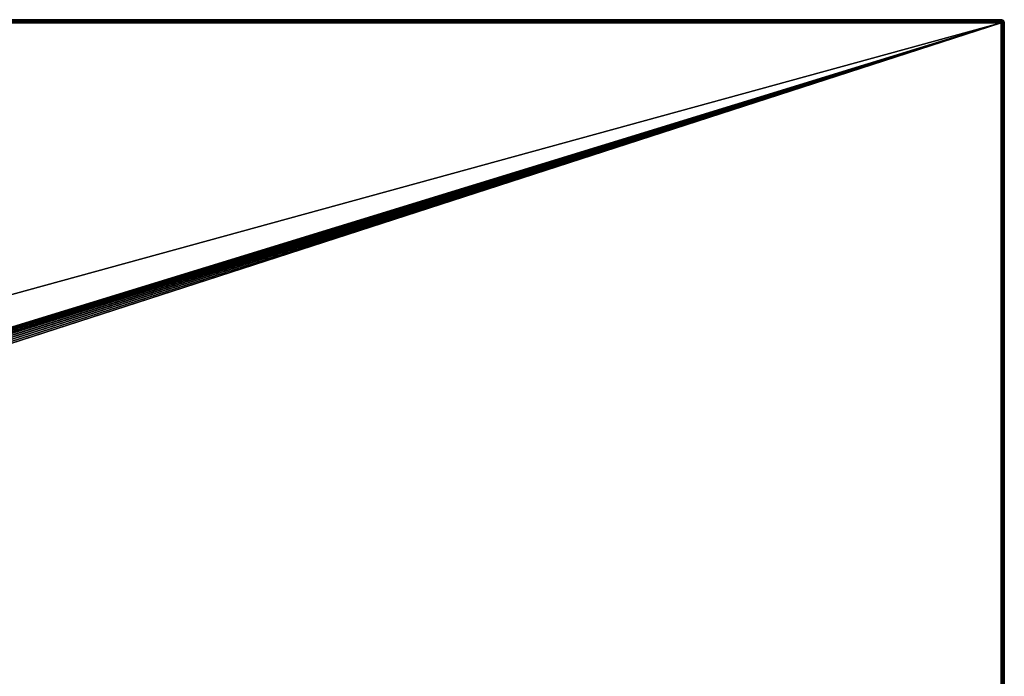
# Model space of a CAD drawing. Extents: x 0 to 120, y 0 to 80.
# Tile 58 of 58: x 60 to 120, y 40 to 80. Entities that reach past the tile are written whole.
import ezdxf

# ---------------------------------------------------------------- set-up
doc = ezdxf.new("R2010")
doc.units = 0
doc.header["$LTSCALE"] = 2.54
doc.layers.get('0').update_dxf_attribs({"color": 13, "linetype": 'CONTINUOUS'})

# ---------------------------------------------------------------- blocks, each defined once
blk = doc.blocks.new('GRUPUJ_1')
at = {"color": 250}
for p, q in [((119.8, 80, 3.1), (0.2, 80, 3.1)), ((119.8, 80, 0.6), (0.2, 80, 0.6)), ((119.8, 80, 3.1), (0.2, 80, 3.1)), ((0.2, 79.993, 3.152), (119.8, 79.993, 3.152)), ((0.2, 79.993, 3.152), (119.8, 79.993, 3.152)), ((0.2, 79.973, 3.2), (119.8, 79.973, 3.2)), ((0.2, 79.973, 3.2), (119.8, 79.973, 3.2)), ((0.2, 79.941, 3.241), (119.8, 79.941, 3.241)), ((0.2, 79.941, 3.241), (119.8, 79.941, 3.241)), ((0.2, 79.9, 3.273), (119.8, 79.9, 3.273)), ((0.2, 79.9, 3.273), (119.8, 79.9, 3.273)), ((0.2, 79.852, 3.293), (119.8, 79.852, 3.293)), ((0.2, 79.852, 3.293), (119.8, 79.852, 3.293)), ((119.8, 79.8, 3.3), (0.2, 79.8, 3.3)), ((119.8, 79.8, 3.3), (0.2, 79.8, 3.3)), ((22.808, 50, 2), (119.8, 79.8, 3.3)), ((22.808, 50, 2), (119.8, 79.8, 3.3)), ((22.988, 49.986, 2), (119.8, 79.8, 3.3)), ((22.988, 49.986, 2), (119.8, 79.8, 3.3)), ((23.171, 49.942, 2), (119.8, 79.8, 3.3)), ((23.171, 49.942, 2), (119.8, 79.8, 3.3)), ((23.345, 49.87, 2), (119.8, 79.8, 3.3)), ((23.345, 49.87, 2), (119.8, 79.8, 3.3)), ((23.506, 49.771, 2), (119.8, 79.8, 3.3)), ((23.506, 49.771, 2), (119.8, 79.8, 3.3)), ((23.649, 49.649, 2), (119.8, 79.8, 3.3)), ((23.649, 49.649, 2), (119.8, 79.8, 3.3)), ((23.771, 49.506, 2), (119.8, 79.8, 3.3)), ((23.771, 49.506, 2), (119.8, 79.8, 3.3)), ((23.87, 49.345, 2), (119.8, 79.8, 3.3)), ((23.87, 49.345, 2), (119.8, 79.8, 3.3)), ((23.942, 49.171, 2), (119.8, 79.8, 3.3)), ((23.942, 49.171, 2), (119.8, 79.8, 3.3)), ((23.986, 48.988, 2), (119.8, 79.8, 3.3)), ((23.986, 48.988, 2), (119.8, 79.8, 3.3)), ((24, 48.808, 2), (119.8, 79.8, 3.3)), ((24, 48.808, 2), (119.8, 79.8, 3.3)), ((119.8, 80, 0.6), (119.852, 79.993, 0.6)), ((119.8, 80, 0.6), (119.8, 80, 3.1)), ((119.852, 79.993, 3.1), (119.8, 80, 3.1)), ((119.8, 80, 3.1), (119.8, 79.993, 3.152)), ((119.852, 79.993, 3.1), (119.8, 80, 3.1)), ((119.8, 80, 3.1), (119.8, 79.993, 3.152)), ((119.8, 80, 0.6), (119.8, 80, 3.1)), ((119.8, 79.993, 3.152), (119.8, 79.973, 3.2)), ((119.85, 79.987, 3.152), (119.8, 79.993, 3.152)), ((119.85, 79.987, 3.152), (119.8, 79.993, 3.152)), ((119.8, 79.993, 3.152), (119.8, 79.973, 3.2)), ((119.8, 79.973, 3.2), (119.8, 79.941, 3.241)), ((119.845, 79.967, 3.2), (119.8, 79.973, 3.2)), ((119.8, 79.973, 3.2), (119.8, 79.941, 3.241)), ((119.845, 79.967, 3.2), (119.8, 79.973, 3.2)), ((119.8, 79.941, 3.241), (119.8, 79.9, 3.273)), ((119.837, 79.937, 3.241), (119.8, 79.941, 3.241)), ((119.837, 79.937, 3.241), (119.8, 79.941, 3.241)), ((119.8, 79.941, 3.241), (119.8, 79.9, 3.273)), ((119.8, 79.9, 3.273), (119.8, 79.852, 3.293)), ((119.826, 79.897, 3.273), (119.8, 79.9, 3.273)), ((119.8, 79.9, 3.273), (119.8, 79.852, 3.293)), ((119.826, 79.897, 3.273), (119.8, 79.9, 3.273)), ((119.8, 79.852, 3.293), (119.8, 79.8, 3.3)), ((119.813, 79.85, 3.293), (119.8, 79.852, 3.293)), ((119.8, 79.852, 3.293), (119.8, 79.8, 3.3)), ((119.813, 79.85, 3.293), (119.8, 79.852, 3.293)), ((119.813, 79.85, 3.293), (119.8, 79.8, 3.3)), ((119.813, 79.85, 3.293), (119.8, 79.8, 3.3)), ((119.826, 79.845, 3.293), (119.8, 79.8, 3.3)), ((119.826, 79.845, 3.293), (119.8, 79.8, 3.3)), ((119.837, 79.837, 3.293), (119.8, 79.8, 3.3)), ((119.837, 79.837, 3.293), (119.8, 79.8, 3.3)), ((119.845, 79.826, 3.293), (119.8, 79.8, 3.3)), ((119.845, 79.826, 3.293), (119.8, 79.8, 3.3)), ((119.85, 79.813, 3.293), (119.8, 79.8, 3.3)), ((119.85, 79.813, 3.293), (119.8, 79.8, 3.3)), ((119.8, 79.8, 3.3), (119.852, 79.8, 3.293)), ((119.8, 0.2, 3.3), (119.8, 79.8, 3.3)), ((119.8, 79.8, 3.3), (119.852, 79.8, 3.293)), ((119.8, 0.2, 3.3), (119.8, 79.8, 3.3)), ((119.826, 79.897, 3.273), (119.813, 79.85, 3.293)), ((119.826, 79.897, 3.273), (119.813, 79.85, 3.293)), ((119.826, 79.845, 3.293), (119.813, 79.85, 3.293)), ((119.826, 79.845, 3.293), (119.813, 79.85, 3.293)), ((119.837, 79.937, 3.241), (119.826, 79.897, 3.273)), ((119.837, 79.937, 3.241), (119.826, 79.897, 3.273)), ((119.85, 79.887, 3.273), (119.826, 79.897, 3.273)), ((119.85, 79.887, 3.273), (119.826, 79.897, 3.273)), ((119.85, 79.887, 3.273), (119.826, 79.845, 3.293)), ((119.85, 79.887, 3.273), (119.826, 79.845, 3.293)), ((119.837, 79.837, 3.293), (119.826, 79.845, 3.293)), ((119.837, 79.837, 3.293), (119.826, 79.845, 3.293)), ((119.845, 79.967, 3.2), (119.837, 79.937, 3.241)), ((119.845, 79.967, 3.2), (119.837, 79.937, 3.241)), ((119.871, 79.922, 3.241), (119.837, 79.937, 3.241)), ((119.871, 79.922, 3.241), (119.837, 79.937, 3.241)), ((119.871, 79.871, 3.273), (119.837, 79.837, 3.293)), ((119.871, 79.871, 3.273), (119.837, 79.837, 3.293)), ((119.845, 79.826, 3.293), (119.837, 79.837, 3.293)), ((119.845, 79.826, 3.293), (119.837, 79.837, 3.293)), ((119.85, 79.987, 3.152), (119.845, 79.967, 3.2)), ((119.85, 79.987, 3.152), (119.845, 79.967, 3.2)), ((119.887, 79.95, 3.2), (119.845, 79.967, 3.2)), ((119.887, 79.95, 3.2), (119.845, 79.967, 3.2)), ((119.887, 79.85, 3.273), (119.845, 79.826, 3.293)), ((119.887, 79.85, 3.273), (119.845, 79.826, 3.293)), ((119.85, 79.813, 3.293), (119.845, 79.826, 3.293)), ((119.85, 79.813, 3.293), (119.845, 79.826, 3.293)), ((119.852, 79.993, 3.1), (119.85, 79.987, 3.152)), ((119.852, 79.993, 3.1), (119.85, 79.987, 3.152)), ((119.897, 79.967, 3.152), (119.85, 79.987, 3.152)), ((119.897, 79.967, 3.152), (119.85, 79.987, 3.152)), ((119.871, 79.922, 3.241), (119.85, 79.887, 3.273)), ((119.871, 79.922, 3.241), (119.85, 79.887, 3.273)), ((119.871, 79.871, 3.273), (119.85, 79.887, 3.273)), ((119.871, 79.871, 3.273), (119.85, 79.887, 3.273)), ((119.897, 79.826, 3.273), (119.85, 79.813, 3.293)), ((119.897, 79.826, 3.273), (119.85, 79.813, 3.293)), ((119.852, 79.8, 3.293), (119.85, 79.813, 3.293)), ((119.852, 79.8, 3.293), (119.85, 79.813, 3.293)), ((119.852, 79.993, 0.6), (119.9, 79.973, 0.6)), ((119.852, 79.993, 3.1), (119.852, 79.993, 0.6)), ((119.9, 79.973, 3.1), (119.852, 79.993, 3.1)), ((119.852, 79.993, 3.1), (119.852, 79.993, 0.6)), ((119.9, 79.973, 3.1), (119.852, 79.993, 3.1)), ((119.852, 79.8, 3.293), (119.9, 79.8, 3.273)), ((119.852, 79.8, 3.293), (119.9, 79.8, 3.273)), ((119.852, 79.8, 3.293), (119.852, 0.2, 3.293)), ((119.852, 79.8, 3.293), (119.852, 0.2, 3.293)), ((119.887, 79.95, 3.2), (119.871, 79.922, 3.241)), ((119.887, 79.95, 3.2), (119.871, 79.922, 3.241)), ((119.9, 79.9, 3.241), (119.871, 79.922, 3.241)), ((119.9, 79.9, 3.241), (119.871, 79.922, 3.241)), ((119.9, 79.9, 3.241), (119.871, 79.871, 3.273)), ((119.9, 79.9, 3.241), (119.871, 79.871, 3.273)), ((119.887, 79.85, 3.273), (119.871, 79.871, 3.273)), ((119.887, 79.85, 3.273), (119.871, 79.871, 3.273)), ((119.897, 79.967, 3.152), (119.887, 79.95, 3.2)), ((119.897, 79.967, 3.152), (119.887, 79.95, 3.2)), ((119.922, 79.922, 3.2), (119.887, 79.95, 3.2)), ((119.922, 79.922, 3.2), (119.887, 79.95, 3.2)), ((119.922, 79.871, 3.241), (119.887, 79.85, 3.273)), ((119.922, 79.871, 3.241), (119.887, 79.85, 3.273)), ((119.897, 79.826, 3.273), (119.887, 79.85, 3.273)), ((119.897, 79.826, 3.273), (119.887, 79.85, 3.273)), ((119.9, 79.973, 3.1), (119.897, 79.967, 3.152)), ((119.9, 79.973, 3.1), (119.897, 79.967, 3.152)), ((119.937, 79.937, 3.152), (119.897, 79.967, 3.152)), ((119.937, 79.937, 3.152), (119.897, 79.967, 3.152)), ((119.937, 79.837, 3.241), (119.897, 79.826, 3.273)), ((119.937, 79.837, 3.241), (119.897, 79.826, 3.273)), ((119.9, 79.8, 3.273), (119.897, 79.826, 3.273)), ((119.9, 79.8, 3.273), (119.897, 79.826, 3.273)), ((119.9, 79.973, 0.6), (119.941, 79.941, 0.6)), ((119.9, 79.973, 3.1), (119.9, 79.973, 0.6)), ((119.941, 79.941, 3.1), (119.9, 79.973, 3.1)), ((119.9, 79.973, 3.1), (119.9, 79.973, 0.6)), ((119.941, 79.941, 3.1), (119.9, 79.973, 3.1)), ((119.922, 79.922, 3.2), (119.9, 79.9, 3.241)), ((119.922, 79.922, 3.2), (119.9, 79.9, 3.241)), ((119.922, 79.871, 3.241), (119.9, 79.9, 3.241)), ((119.922, 79.871, 3.241), (119.9, 79.9, 3.241)), ((119.9, 79.8, 3.273), (119.941, 79.8, 3.241)), ((119.9, 79.8, 3.273), (119.941, 79.8, 3.241)), ((119.9, 79.8, 3.273), (119.9, 0.2, 3.273)), ((119.9, 79.8, 3.273), (119.9, 0.2, 3.273)), ((119.937, 79.937, 3.152), (119.922, 79.922, 3.2)), ((119.937, 79.937, 3.152), (119.922, 79.922, 3.2)), ((119.95, 79.887, 3.2), (119.922, 79.922, 3.2)), ((119.95, 79.887, 3.2), (119.922, 79.922, 3.2)), ((119.95, 79.887, 3.2), (119.922, 79.871, 3.241)), ((119.95, 79.887, 3.2), (119.922, 79.871, 3.241)), ((119.937, 79.837, 3.241), (119.922, 79.871, 3.241)), ((119.937, 79.837, 3.241), (119.922, 79.871, 3.241)), ((119.941, 79.941, 3.1), (119.937, 79.937, 3.152)), ((119.941, 79.941, 3.1), (119.937, 79.937, 3.152)), ((119.967, 79.897, 3.152), (119.937, 79.937, 3.152)), ((119.967, 79.897, 3.152), (119.937, 79.937, 3.152)), ((119.967, 79.845, 3.2), (119.937, 79.837, 3.241)), ((119.967, 79.845, 3.2), (119.937, 79.837, 3.241)), ((119.941, 79.8, 3.241), (119.937, 79.837, 3.241)), ((119.941, 79.8, 3.241), (119.937, 79.837, 3.241)), ((119.941, 79.941, 3.1), (119.941, 79.941, 0.6)), ((119.941, 79.941, 0.6), (119.973, 79.9, 0.6)), ((119.941, 79.941, 3.1), (119.941, 79.941, 0.6)), ((119.973, 79.9, 3.1), (119.941, 79.941, 3.1)), ((119.973, 79.9, 3.1), (119.941, 79.941, 3.1)), ((119.941, 79.8, 3.241), (119.973, 79.8, 3.2)), ((119.941, 79.8, 3.241), (119.941, 0.2, 3.241)), ((119.941, 79.8, 3.241), (119.973, 79.8, 3.2)), ((119.941, 79.8, 3.241), (119.941, 0.2, 3.241)), ((119.967, 79.897, 3.152), (119.95, 79.887, 3.2)), ((119.967, 79.897, 3.152), (119.95, 79.887, 3.2)), ((119.967, 79.845, 3.2), (119.95, 79.887, 3.2)), ((119.967, 79.845, 3.2), (119.95, 79.887, 3.2)), ((119.973, 79.9, 3.1), (119.967, 79.897, 3.152)), ((119.973, 79.9, 3.1), (119.967, 79.897, 3.152)), ((119.987, 79.85, 3.152), (119.967, 79.897, 3.152)), ((119.987, 79.85, 3.152), (119.967, 79.897, 3.152)), ((119.987, 79.85, 3.152), (119.967, 79.845, 3.2)), ((119.987, 79.85, 3.152), (119.967, 79.845, 3.2)), ((119.973, 79.8, 3.2), (119.967, 79.845, 3.2)), ((119.973, 79.8, 3.2), (119.967, 79.845, 3.2)), ((119.973, 79.9, 3.1), (119.973, 79.9, 0.6)), ((119.973, 79.9, 0.6), (119.993, 79.852, 0.6)), ((119.973, 79.9, 3.1), (119.973, 79.9, 0.6)), ((119.993, 79.852, 3.1), (119.973, 79.9, 3.1)), ((119.993, 79.852, 3.1), (119.973, 79.9, 3.1)), ((119.973, 79.8, 3.2), (119.993, 79.8, 3.152)), ((119.973, 79.8, 3.2), (119.993, 79.8, 3.152)), ((119.973, 79.8, 3.2), (119.973, 0.2, 3.2)), ((119.973, 79.8, 3.2), (119.973, 0.2, 3.2)), ((119.993, 79.852, 3.1), (119.987, 79.85, 3.152)), ((119.993, 79.852, 3.1), (119.987, 79.85, 3.152)), ((119.993, 79.8, 3.152), (119.987, 79.85, 3.152)), ((119.993, 79.8, 3.152), (119.987, 79.85, 3.152)), ((119.993, 79.852, 0.6), (120, 79.8, 0.6)), ((119.993, 79.852, 3.1), (119.993, 79.852, 0.6)), ((120, 79.8, 3.1), (119.993, 79.852, 3.1)), ((119.993, 79.852, 3.1), (119.993, 79.852, 0.6)), ((120, 79.8, 3.1), (119.993, 79.852, 3.1)), ((119.993, 79.8, 3.152), (120, 79.8, 3.1)), ((119.993, 79.8, 3.152), (119.993, 0.2, 3.152)), ((119.993, 79.8, 3.152), (120, 79.8, 3.1)), ((119.993, 79.8, 3.152), (119.993, 0.2, 3.152)), ((120, 79.8, 0.6), (120, 79.8, 3.1)), ((120, 0.2, 3.1), (120, 79.8, 3.1)), ((120, 0.2, 0.6), (120, 79.8, 0.6)), ((120, 79.8, 0.6), (120, 79.8, 3.1)), ((120, 0.2, 3.1), (120, 79.8, 3.1))]:
    blk.add_line(p, q, dxfattribs=at)
mesh = blk.add_polyface(dxfattribs=at)
corners = [(0.2, 80, 3.1), (119.8, 79.993, 3.152), (119.8, 80, 3.1), (0.2, 79.993, 3.152)]
mesh.append_faces([[corners[k] for k in face] for face in [(0, 1, 2), (1, 0, 3)]], dxfattribs={"vtx0": -1, "color": 250})
mesh = blk.add_polyface(dxfattribs=at)
corners = [(0.2, 80, 0.6), (119.8, 80, 3.1), (119.8, 80, 0.6), (0.2, 80, 3.1)]
mesh.append_faces([[corners[k] for k in face] for face in [(0, 1, 2), (1, 0, 3)]], dxfattribs={"vtx0": -1, "color": 250})
mesh = blk.add_polyface(dxfattribs=at)
corners = [(0.2, 79.993, 3.152), (119.8, 79.973, 3.2), (119.8, 79.993, 3.152), (0.2, 79.973, 3.2)]
mesh.append_faces([[corners[k] for k in face] for face in [(0, 1, 2), (1, 0, 3)]], dxfattribs={"vtx0": -1, "color": 250})
mesh = blk.add_polyface(dxfattribs=at)
corners = [(0.2, 79.973, 3.2), (119.8, 79.941, 3.241), (119.8, 79.973, 3.2), (0.2, 79.941, 3.241)]
mesh.append_faces([[corners[k] for k in face] for face in [(0, 1, 2), (1, 0, 3)]], dxfattribs={"vtx0": -1, "color": 250})
mesh = blk.add_polyface(dxfattribs=at)
corners = [(119.8, 79.9, 3.273), (0.2, 79.941, 3.241), (0.2, 79.9, 3.273), (119.8, 79.941, 3.241)]
mesh.append_faces([[corners[k] for k in face] for face in [(0, 1, 2), (1, 0, 3)]], dxfattribs={"vtx0": -1, "color": 250})
mesh = blk.add_polyface(dxfattribs=at)
corners = [(119.8, 79.852, 3.293), (0.2, 79.9, 3.273), (0.2, 79.852, 3.293), (119.8, 79.9, 3.273)]
mesh.append_faces([[corners[k] for k in face] for face in [(0, 1, 2), (1, 0, 3)]], dxfattribs={"vtx0": -1, "color": 250})
mesh = blk.add_polyface(dxfattribs=at)
corners = [(119.8, 79.8, 3.3), (0.2, 79.852, 3.293), (0.2, 79.8, 3.3), (119.8, 79.852, 3.293)]
mesh.append_faces([[corners[k] for k in face] for face in [(0, 1, 2), (1, 0, 3)]], dxfattribs={"vtx0": -1, "color": 250})
mesh = blk.add_polyface(dxfattribs=at)
corners = [(11.192, 50, 2), (119.8, 79.8, 3.3), (0.2, 79.8, 3.3), (22.808, 50, 2)]
mesh.append_faces([[corners[k] for k in face] for face in [(0, 1, 2), (1, 0, 3)]], dxfattribs={"vtx0": -1, "color": 250})
mesh = blk.add_polyface(dxfattribs=at)
corners = [(119.8, 79.8, 3.3), (22.808, 50, 2), (22.988, 49.986, 2)]
mesh.append_faces([[corners[k] for k in face] for face in [(0, 1, 2)]], dxfattribs={"color": 250})
mesh = blk.add_polyface(dxfattribs=at)
corners = [(119.8, 79.8, 3.3), (22.988, 49.986, 2), (23.171, 49.942, 2)]
mesh.append_faces([[corners[k] for k in face] for face in [(0, 1, 2)]], dxfattribs={"color": 250})
mesh = blk.add_polyface(dxfattribs=at)
corners = [(119.8, 79.8, 3.3), (23.171, 49.942, 2), (23.345, 49.87, 2)]
mesh.append_faces([[corners[k] for k in face] for face in [(0, 1, 2)]], dxfattribs={"color": 250})
mesh = blk.add_polyface(dxfattribs=at)
corners = [(119.8, 79.8, 3.3), (23.345, 49.87, 2), (23.506, 49.771, 2)]
mesh.append_faces([[corners[k] for k in face] for face in [(0, 1, 2)]], dxfattribs={"color": 250})
mesh = blk.add_polyface(dxfattribs=at)
corners = [(119.8, 79.8, 3.3), (23.506, 49.771, 2), (23.649, 49.649, 2)]
mesh.append_faces([[corners[k] for k in face] for face in [(0, 1, 2)]], dxfattribs={"color": 250})
mesh = blk.add_polyface(dxfattribs=at)
corners = [(119.8, 79.8, 3.3), (23.649, 49.649, 2), (23.771, 49.506, 2)]
mesh.append_faces([[corners[k] for k in face] for face in [(0, 1, 2)]], dxfattribs={"color": 250})
mesh = blk.add_polyface(dxfattribs=at)
corners = [(119.8, 79.8, 3.3), (23.771, 49.506, 2), (23.87, 49.345, 2)]
mesh.append_faces([[corners[k] for k in face] for face in [(0, 1, 2)]], dxfattribs={"color": 250})
mesh = blk.add_polyface(dxfattribs=at)
corners = [(119.8, 79.8, 3.3), (23.87, 49.345, 2), (23.942, 49.171, 2)]
mesh.append_faces([[corners[k] for k in face] for face in [(0, 1, 2)]], dxfattribs={"color": 250})
mesh = blk.add_polyface(dxfattribs=at)
corners = [(119.8, 79.8, 3.3), (23.942, 49.171, 2), (23.986, 48.988, 2)]
mesh.append_faces([[corners[k] for k in face] for face in [(0, 1, 2)]], dxfattribs={"color": 250})
mesh = blk.add_polyface(dxfattribs=at)
corners = [(119.8, 79.8, 3.3), (23.986, 48.988, 2), (24, 48.808, 2)]
mesh.append_faces([[corners[k] for k in face] for face in [(0, 1, 2)]], dxfattribs={"color": 250})
mesh = blk.add_polyface(dxfattribs=at)
corners = [(119.8, 0.2, 3.3), (24, 48.808, 2), (24, 31.192, 2), (119.8, 79.8, 3.3)]
mesh.append_faces([[corners[k] for k in face] for face in [(0, 1, 2), (1, 0, 3)]], dxfattribs={"vtx0": -1, "color": 250})
mesh = blk.add_polyface(dxfattribs=at)
corners = [(119.8, 80, 3.1), (119.852, 79.993, 0.6), (119.8, 80, 0.6), (119.852, 79.993, 3.1)]
mesh.append_faces([[corners[k] for k in face] for face in [(0, 1, 2), (1, 0, 3)]], dxfattribs={"vtx0": -1, "color": 250})
mesh = blk.add_polyface(dxfattribs=at)
corners = [(119.8, 79.993, 3.152), (119.852, 79.993, 3.1), (119.8, 80, 3.1), (119.85, 79.987, 3.152)]
mesh.append_faces([[corners[k] for k in face] for face in [(0, 1, 2), (1, 0, 3)]], dxfattribs={"vtx0": -1, "color": 250})
mesh = blk.add_polyface(dxfattribs=at)
corners = [(119.8, 79.973, 3.2), (119.85, 79.987, 3.152), (119.8, 79.993, 3.152), (119.845, 79.967, 3.2)]
mesh.append_faces([[corners[k] for k in face] for face in [(0, 1, 2), (1, 0, 3)]], dxfattribs={"vtx0": -1, "color": 250})
mesh = blk.add_polyface(dxfattribs=at)
corners = [(119.8, 79.941, 3.241), (119.845, 79.967, 3.2), (119.8, 79.973, 3.2), (119.837, 79.937, 3.241)]
mesh.append_faces([[corners[k] for k in face] for face in [(0, 1, 2), (1, 0, 3)]], dxfattribs={"vtx0": -1, "color": 250})
mesh = blk.add_polyface(dxfattribs=at)
corners = [(119.826, 79.897, 3.273), (119.8, 79.941, 3.241), (119.8, 79.9, 3.273), (119.837, 79.937, 3.241)]
mesh.append_faces([[corners[k] for k in face] for face in [(0, 1, 2), (1, 0, 3)]], dxfattribs={"vtx0": -1, "color": 250})
mesh = blk.add_polyface(dxfattribs=at)
corners = [(119.813, 79.85, 3.293), (119.8, 79.9, 3.273), (119.8, 79.852, 3.293), (119.826, 79.897, 3.273)]
mesh.append_faces([[corners[k] for k in face] for face in [(0, 1, 2), (1, 0, 3)]], dxfattribs={"vtx0": -1, "color": 250})
mesh = blk.add_polyface(dxfattribs=at)
corners = [(119.813, 79.85, 3.293), (119.8, 79.852, 3.293), (119.8, 79.8, 3.3)]
mesh.append_faces([[corners[k] for k in face] for face in [(0, 1, 2)]], dxfattribs={"color": 250})
mesh = blk.add_polyface(dxfattribs=at)
corners = [(119.826, 79.845, 3.293), (119.813, 79.85, 3.293), (119.8, 79.8, 3.3)]
mesh.append_faces([[corners[k] for k in face] for face in [(0, 1, 2)]], dxfattribs={"color": 250})
mesh = blk.add_polyface(dxfattribs=at)
corners = [(119.837, 79.837, 3.293), (119.826, 79.845, 3.293), (119.8, 79.8, 3.3)]
mesh.append_faces([[corners[k] for k in face] for face in [(0, 1, 2)]], dxfattribs={"color": 250})
mesh = blk.add_polyface(dxfattribs=at)
corners = [(119.845, 79.826, 3.293), (119.837, 79.837, 3.293), (119.8, 79.8, 3.3)]
mesh.append_faces([[corners[k] for k in face] for face in [(0, 1, 2)]], dxfattribs={"color": 250})
mesh = blk.add_polyface(dxfattribs=at)
corners = [(119.85, 79.813, 3.293), (119.845, 79.826, 3.293), (119.8, 79.8, 3.3)]
mesh.append_faces([[corners[k] for k in face] for face in [(0, 1, 2)]], dxfattribs={"color": 250})
mesh = blk.add_polyface(dxfattribs=at)
corners = [(119.852, 79.8, 3.293), (119.85, 79.813, 3.293), (119.8, 79.8, 3.3)]
mesh.append_faces([[corners[k] for k in face] for face in [(0, 1, 2)]], dxfattribs={"color": 250})
mesh = blk.add_polyface(dxfattribs=at)
corners = [(119.852, 0.2, 3.293), (119.8, 79.8, 3.3), (119.8, 0.2, 3.3), (119.852, 79.8, 3.293)]
mesh.append_faces([[corners[k] for k in face] for face in [(0, 1, 2), (1, 0, 3)]], dxfattribs={"vtx0": -1, "color": 250})
mesh = blk.add_polyface(dxfattribs=at)
corners = [(119.826, 79.845, 3.293), (119.826, 79.897, 3.273), (119.813, 79.85, 3.293), (119.85, 79.887, 3.273)]
mesh.append_faces([[corners[k] for k in face] for face in [(0, 1, 2), (1, 0, 3)]], dxfattribs={"vtx0": -1, "color": 250})
mesh = blk.add_polyface(dxfattribs=at)
corners = [(119.85, 79.887, 3.273), (119.837, 79.937, 3.241), (119.826, 79.897, 3.273), (119.871, 79.922, 3.241)]
mesh.append_faces([[corners[k] for k in face] for face in [(0, 1, 2), (1, 0, 3)]], dxfattribs={"vtx0": -1, "color": 250})
mesh = blk.add_polyface(dxfattribs=at)
corners = [(119.837, 79.837, 3.293), (119.85, 79.887, 3.273), (119.826, 79.845, 3.293), (119.871, 79.871, 3.273)]
mesh.append_faces([[corners[k] for k in face] for face in [(0, 1, 2), (1, 0, 3)]], dxfattribs={"vtx0": -1, "color": 250})
mesh = blk.add_polyface(dxfattribs=at)
corners = [(119.837, 79.937, 3.241), (119.887, 79.95, 3.2), (119.845, 79.967, 3.2), (119.871, 79.922, 3.241)]
mesh.append_faces([[corners[k] for k in face] for face in [(0, 1, 2), (1, 0, 3)]], dxfattribs={"vtx0": -1, "color": 250})
mesh = blk.add_polyface(dxfattribs=at)
corners = [(119.845, 79.826, 3.293), (119.871, 79.871, 3.273), (119.837, 79.837, 3.293), (119.887, 79.85, 3.273)]
mesh.append_faces([[corners[k] for k in face] for face in [(0, 1, 2), (1, 0, 3)]], dxfattribs={"vtx0": -1, "color": 250})
mesh = blk.add_polyface(dxfattribs=at)
corners = [(119.845, 79.967, 3.2), (119.897, 79.967, 3.152), (119.85, 79.987, 3.152), (119.887, 79.95, 3.2)]
mesh.append_faces([[corners[k] for k in face] for face in [(0, 1, 2), (1, 0, 3)]], dxfattribs={"vtx0": -1, "color": 250})
mesh = blk.add_polyface(dxfattribs=at)
corners = [(119.85, 79.813, 3.293), (119.887, 79.85, 3.273), (119.845, 79.826, 3.293), (119.897, 79.826, 3.273)]
mesh.append_faces([[corners[k] for k in face] for face in [(0, 1, 2), (1, 0, 3)]], dxfattribs={"vtx0": -1, "color": 250})
mesh = blk.add_polyface(dxfattribs=at)
corners = [(119.85, 79.987, 3.152), (119.9, 79.973, 3.1), (119.852, 79.993, 3.1), (119.897, 79.967, 3.152)]
mesh.append_faces([[corners[k] for k in face] for face in [(0, 1, 2), (1, 0, 3)]], dxfattribs={"vtx0": -1, "color": 250})
mesh = blk.add_polyface(dxfattribs=at)
corners = [(119.871, 79.871, 3.273), (119.871, 79.922, 3.241), (119.85, 79.887, 3.273), (119.9, 79.9, 3.241)]
mesh.append_faces([[corners[k] for k in face] for face in [(0, 1, 2), (1, 0, 3)]], dxfattribs={"vtx0": -1, "color": 250})
mesh = blk.add_polyface(dxfattribs=at)
corners = [(119.852, 79.8, 3.293), (119.897, 79.826, 3.273), (119.85, 79.813, 3.293), (119.9, 79.8, 3.273)]
mesh.append_faces([[corners[k] for k in face] for face in [(0, 1, 2), (1, 0, 3)]], dxfattribs={"vtx0": -1, "color": 250})
mesh = blk.add_polyface(dxfattribs=at)
corners = [(119.852, 79.993, 3.1), (119.9, 79.973, 0.6), (119.852, 79.993, 0.6), (119.9, 79.973, 3.1)]
mesh.append_faces([[corners[k] for k in face] for face in [(0, 1, 2), (1, 0, 3)]], dxfattribs={"vtx0": -1, "color": 250})
mesh = blk.add_polyface(dxfattribs=at)
corners = [(119.9, 0.2, 3.273), (119.852, 79.8, 3.293), (119.852, 0.2, 3.293), (119.9, 79.8, 3.273)]
mesh.append_faces([[corners[k] for k in face] for face in [(0, 1, 2), (1, 0, 3)]], dxfattribs={"vtx0": -1, "color": 250})
mesh = blk.add_polyface(dxfattribs=at)
corners = [(119.871, 79.922, 3.241), (119.922, 79.922, 3.2), (119.887, 79.95, 3.2), (119.9, 79.9, 3.241)]
mesh.append_faces([[corners[k] for k in face] for face in [(0, 1, 2), (1, 0, 3)]], dxfattribs={"vtx0": -1, "color": 250})
mesh = blk.add_polyface(dxfattribs=at)
corners = [(119.887, 79.85, 3.273), (119.9, 79.9, 3.241), (119.871, 79.871, 3.273), (119.922, 79.871, 3.241)]
mesh.append_faces([[corners[k] for k in face] for face in [(0, 1, 2), (1, 0, 3)]], dxfattribs={"vtx0": -1, "color": 250})
mesh = blk.add_polyface(dxfattribs=at)
corners = [(119.887, 79.95, 3.2), (119.937, 79.937, 3.152), (119.897, 79.967, 3.152), (119.922, 79.922, 3.2)]
mesh.append_faces([[corners[k] for k in face] for face in [(0, 1, 2), (1, 0, 3)]], dxfattribs={"vtx0": -1, "color": 250})
mesh = blk.add_polyface(dxfattribs=at)
corners = [(119.897, 79.826, 3.273), (119.922, 79.871, 3.241), (119.887, 79.85, 3.273), (119.937, 79.837, 3.241)]
mesh.append_faces([[corners[k] for k in face] for face in [(0, 1, 2), (1, 0, 3)]], dxfattribs={"vtx0": -1, "color": 250})
mesh = blk.add_polyface(dxfattribs=at)
corners = [(119.897, 79.967, 3.152), (119.941, 79.941, 3.1), (119.9, 79.973, 3.1), (119.937, 79.937, 3.152)]
mesh.append_faces([[corners[k] for k in face] for face in [(0, 1, 2), (1, 0, 3)]], dxfattribs={"vtx0": -1, "color": 250})
mesh = blk.add_polyface(dxfattribs=at)
corners = [(119.9, 79.8, 3.273), (119.937, 79.837, 3.241), (119.897, 79.826, 3.273), (119.941, 79.8, 3.241)]
mesh.append_faces([[corners[k] for k in face] for face in [(0, 1, 2), (1, 0, 3)]], dxfattribs={"vtx0": -1, "color": 250})
mesh = blk.add_polyface(dxfattribs=at)
corners = [(119.9, 79.973, 3.1), (119.941, 79.941, 0.6), (119.9, 79.973, 0.6), (119.941, 79.941, 3.1)]
mesh.append_faces([[corners[k] for k in face] for face in [(0, 1, 2), (1, 0, 3)]], dxfattribs={"vtx0": -1, "color": 250})
mesh = blk.add_polyface(dxfattribs=at)
corners = [(119.95, 79.887, 3.2), (119.9, 79.9, 3.241), (119.922, 79.871, 3.241), (119.922, 79.922, 3.2)]
mesh.append_faces([[corners[k] for k in face] for face in [(0, 1, 2), (1, 0, 3)]], dxfattribs={"vtx0": -1, "color": 250})
mesh = blk.add_polyface(dxfattribs=at)
corners = [(119.941, 0.2, 3.241), (119.9, 79.8, 3.273), (119.9, 0.2, 3.273), (119.941, 79.8, 3.241)]
mesh.append_faces([[corners[k] for k in face] for face in [(0, 1, 2), (1, 0, 3)]], dxfattribs={"vtx0": -1, "color": 250})
mesh = blk.add_polyface(dxfattribs=at)
corners = [(119.967, 79.897, 3.152), (119.922, 79.922, 3.2), (119.95, 79.887, 3.2), (119.937, 79.937, 3.152)]
mesh.append_faces([[corners[k] for k in face] for face in [(0, 1, 2), (1, 0, 3)]], dxfattribs={"vtx0": -1, "color": 250})
mesh = blk.add_polyface(dxfattribs=at)
corners = [(119.967, 79.845, 3.2), (119.922, 79.871, 3.241), (119.937, 79.837, 3.241), (119.95, 79.887, 3.2)]
mesh.append_faces([[corners[k] for k in face] for face in [(0, 1, 2), (1, 0, 3)]], dxfattribs={"vtx0": -1, "color": 250})
mesh = blk.add_polyface(dxfattribs=at)
corners = [(119.973, 79.9, 3.1), (119.937, 79.937, 3.152), (119.967, 79.897, 3.152), (119.941, 79.941, 3.1)]
mesh.append_faces([[corners[k] for k in face] for face in [(0, 1, 2), (1, 0, 3)]], dxfattribs={"vtx0": -1, "color": 250})
mesh = blk.add_polyface(dxfattribs=at)
corners = [(119.967, 79.845, 3.2), (119.941, 79.8, 3.241), (119.973, 79.8, 3.2), (119.937, 79.837, 3.241)]
mesh.append_faces([[corners[k] for k in face] for face in [(0, 1, 2), (1, 0, 3)]], dxfattribs={"vtx0": -1, "color": 250})
mesh = blk.add_polyface(dxfattribs=at)
corners = [(119.941, 79.941, 0.6), (119.973, 79.9, 3.1), (119.973, 79.9, 0.6), (119.941, 79.941, 3.1)]
mesh.append_faces([[corners[k] for k in face] for face in [(0, 1, 2), (1, 0, 3)]], dxfattribs={"vtx0": -1, "color": 250})
mesh = blk.add_polyface(dxfattribs=at)
corners = [(119.973, 79.8, 3.2), (119.941, 0.2, 3.241), (119.973, 0.2, 3.2), (119.941, 79.8, 3.241)]
mesh.append_faces([[corners[k] for k in face] for face in [(0, 1, 2), (1, 0, 3)]], dxfattribs={"vtx0": -1, "color": 250})
mesh = blk.add_polyface(dxfattribs=at)
corners = [(119.987, 79.85, 3.152), (119.95, 79.887, 3.2), (119.967, 79.845, 3.2), (119.967, 79.897, 3.152)]
mesh.append_faces([[corners[k] for k in face] for face in [(0, 1, 2), (1, 0, 3)]], dxfattribs={"vtx0": -1, "color": 250})
mesh = blk.add_polyface(dxfattribs=at)
corners = [(119.993, 79.852, 3.1), (119.967, 79.897, 3.152), (119.987, 79.85, 3.152), (119.973, 79.9, 3.1)]
mesh.append_faces([[corners[k] for k in face] for face in [(0, 1, 2), (1, 0, 3)]], dxfattribs={"vtx0": -1, "color": 250})
mesh = blk.add_polyface(dxfattribs=at)
corners = [(119.987, 79.85, 3.152), (119.973, 79.8, 3.2), (119.993, 79.8, 3.152), (119.967, 79.845, 3.2)]
mesh.append_faces([[corners[k] for k in face] for face in [(0, 1, 2), (1, 0, 3)]], dxfattribs={"vtx0": -1, "color": 250})
mesh = blk.add_polyface(dxfattribs=at)
corners = [(119.973, 79.9, 0.6), (119.993, 79.852, 3.1), (119.993, 79.852, 0.6), (119.973, 79.9, 3.1)]
mesh.append_faces([[corners[k] for k in face] for face in [(0, 1, 2), (1, 0, 3)]], dxfattribs={"vtx0": -1, "color": 250})
mesh = blk.add_polyface(dxfattribs=at)
corners = [(119.993, 79.8, 3.152), (119.973, 0.2, 3.2), (119.993, 0.2, 3.152), (119.973, 79.8, 3.2)]
mesh.append_faces([[corners[k] for k in face] for face in [(0, 1, 2), (1, 0, 3)]], dxfattribs={"vtx0": -1, "color": 250})
mesh = blk.add_polyface(dxfattribs=at)
corners = [(119.993, 79.852, 3.1), (119.993, 79.8, 3.152), (120, 79.8, 3.1), (119.987, 79.85, 3.152)]
mesh.append_faces([[corners[k] for k in face] for face in [(0, 1, 2), (1, 0, 3)]], dxfattribs={"vtx0": -1, "color": 250})
mesh = blk.add_polyface(dxfattribs=at)
corners = [(119.993, 79.852, 0.6), (120, 79.8, 3.1), (120, 79.8, 0.6), (119.993, 79.852, 3.1)]
mesh.append_faces([[corners[k] for k in face] for face in [(0, 1, 2), (1, 0, 3)]], dxfattribs={"vtx0": -1, "color": 250})
mesh = blk.add_polyface(dxfattribs=at)
corners = [(120, 79.8, 3.1), (119.993, 0.2, 3.152), (120, 0.2, 3.1), (119.993, 79.8, 3.152)]
mesh.append_faces([[corners[k] for k in face] for face in [(0, 1, 2), (1, 0, 3)]], dxfattribs={"vtx0": -1, "color": 250})
mesh = blk.add_polyface(dxfattribs=at)
corners = [(120, 0.2, 0.6), (120, 79.8, 3.1), (120, 0.2, 3.1), (120, 79.8, 0.6)]
mesh.append_faces([[corners[k] for k in face] for face in [(0, 1, 2), (1, 0, 3)]], dxfattribs={"vtx0": -1, "color": 250})

msp = doc.modelspace()

# ---------------------------------------------------------------- block references
at = {"color": 0}
msp.add_blockref('GRUPUJ_1', (0, 0, -0.6), dxfattribs=at)

doc.saveas('drawing.dxf')
